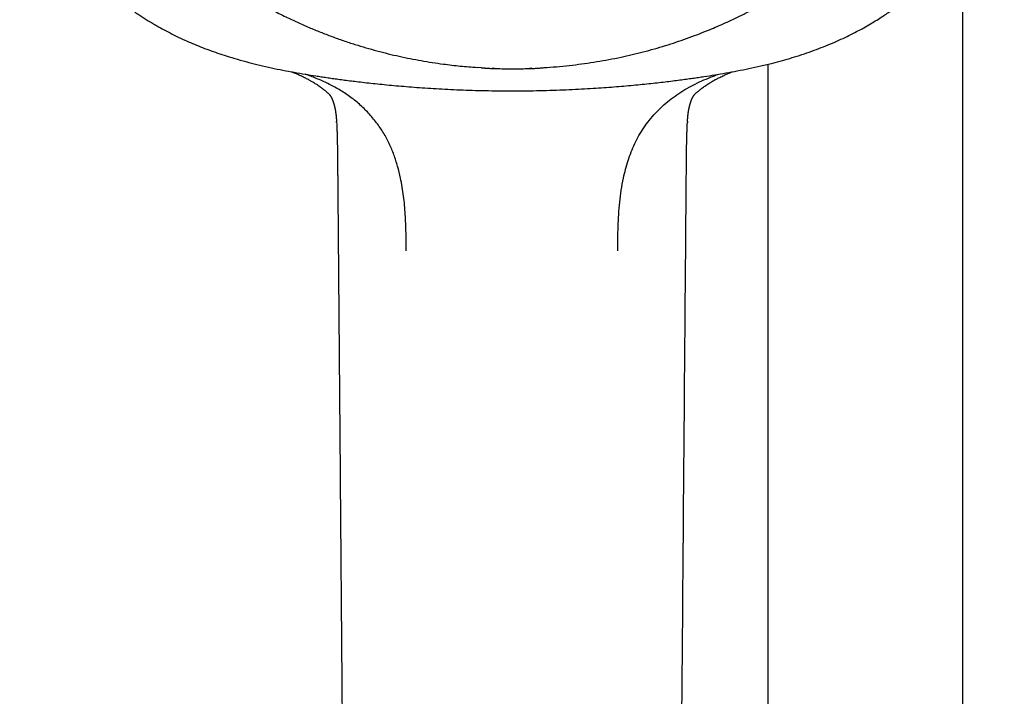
# Model space of a CAD drawing. Header units: millimetres. Extents: x 8 to 1577, y 12 to 2534.
# Tile 77 of 128: x 725 to 815, y 2039 to 2101. Entities that reach past the tile are written whole.
import ezdxf

# ---------------------------------------------------------------- set-up
doc = ezdxf.new("R2010")
doc.units = ezdxf.units.MM

msp = doc.modelspace()

# ---------------------------------------------------------------- linework, layer by layer
at = {"color": 7, "linetype": 'Continuous', "lineweight": 30}
for p, q in [((810.999, 1959.756), (810.999, 2108.172)), ((766.968, 2096.269), (766.621, 2096.301)), ((793.199, 2096.593), (793.199, 1959.756)), ((753.055, 2093.876), (753.073, 2093.859)), ((753.764, 2091.253), (753.757, 2091.345)), ((785.845, 2091.343), (785.837, 2091.247)), ((753.867, 2086.403), (753.867, 2086.407))]:
    msp.add_line(p, q, dxfattribs=at)
for points, knots in [([(772.98, 2096.301), (773.371, 2096.33), (774.153, 2096.388), (775.306, 2096.509), (776.439, 2096.654), (777.553, 2096.823), (778.663, 2097.019), (779.742, 2097.236), (780.789, 2097.471), (781.806, 2097.724), (782.816, 2097.999), (783.812, 2098.293), (784.792, 2098.607), (785.756, 2098.939), (786.712, 2099.291), (787.589, 2099.636), (788.387, 2099.968), (789.107, 2100.283), (789.823, 2100.609), (790.6, 2100.98), (791.437, 2101.4), (792.331, 2101.873), (793.214, 2102.366), (794.087, 2102.878), (794.948, 2103.41), (795.913, 2104.036), (796.973, 2104.765), (798.12, 2105.609), (799.24, 2106.49), (800.164, 2107.266), (800.905, 2107.92), (801.475, 2108.441), (802.035, 2108.972), (802.638, 2109.564), (803.28, 2110.22), (803.956, 2110.944), (804.616, 2111.684), (805.259, 2112.439), (805.884, 2113.209), (806.574, 2114.099), (807.318, 2115.117), (808.103, 2116.271), (808.85, 2117.45), (809.448, 2118.47), (809.917, 2119.318), (810.271, 2119.986), (810.612, 2120.661), (810.973, 2121.407), (811.348, 2122.227), (811.731, 2123.12), (812.093, 2124.024), (812.434, 2124.936), (812.753, 2125.857), (813.09, 2126.912), (813.433, 2128.104), (813.768, 2129.437), (814.057, 2130.781), (814.263, 2131.93), (814.406, 2132.876), (814.505, 2133.617), (814.589, 2134.36), (814.666, 2135.176), (814.731, 2136.066), (814.778, 2137.028), (814.802, 2137.993), (814.802, 2138.96), (814.779, 2139.928), (814.725, 2141.029), (814.629, 2142.26), (814.475, 2143.622), (814.274, 2144.981), (814.064, 2146.129), (813.866, 2147.066), (813.698, 2147.796), (813.516, 2148.523), (813.302, 2149.317), (813.05, 2150.177), (812.755, 2151.1), (812.437, 2152.018), (812.097, 2152.931), (811.734, 2153.837), (811.296, 2154.858), (810.771, 2155.99), (810.146, 2157.228), (809.478, 2158.448), (808.875, 2159.465), (808.359, 2160.288), (807.943, 2160.925), (807.515, 2161.554), (807.033, 2162.237), (806.492, 2162.97), (805.889, 2163.749), (805.265, 2164.517), (804.623, 2165.272), (803.961, 2166.014), (803.188, 2166.842), (802.294, 2167.747), (801.268, 2168.72), (800.208, 2169.663), (799.281, 2170.436), (798.504, 2171.052), (797.887, 2171.523), (797.262, 2171.984), (796.566, 2172.479), (795.798, 2173.002), (794.954, 2173.55), (794.095, 2174.08), (793.223, 2174.593), (792.337, 2175.087), (791.316, 2175.628), (790.154, 2176.204), (788.843, 2176.803), (787.511, 2177.364), (786.363, 2177.804), (785.413, 2178.144), (784.665, 2178.397), (783.912, 2178.637), (783.082, 2178.887), (782.172, 2179.142), (781.183, 2179.397), (780.186, 2179.63), (779.183, 2179.842), (778.172, 2180.033), (777.018, 2180.226), (775.719, 2180.408), (774.271, 2180.566), (772.816, 2180.68), (771.578, 2180.739), (770.562, 2180.764), (769.767, 2180.77), (768.972, 2180.763), (768.1, 2180.74), (767.152, 2180.698), (766.129, 2180.63), (765.106, 2180.541), (764.085, 2180.429), (763.064, 2180.295), (761.907, 2180.118), (760.617, 2179.885), (759.195, 2179.584), (757.782, 2179.239), (756.593, 2178.91), (755.625, 2178.617), (754.873, 2178.376), (754.125, 2178.121), (753.31, 2177.829), (752.431, 2177.494), (751.489, 2177.112), (750.556, 2176.71), (749.631, 2176.286), (748.715, 2175.842), (747.686, 2175.315), (746.55, 2174.694), (745.314, 2173.968), (744.102, 2173.203), (743.097, 2172.523), (742.286, 2171.945), (741.662, 2171.483), (741.046, 2171.011), (740.38, 2170.482), (739.668, 2169.892), (738.914, 2169.239), (738.175, 2168.569), (737.451, 2167.881), (736.743, 2167.178), (735.958, 2166.36), (735.105, 2165.421), (734.195, 2164.351), (733.321, 2163.252), (732.538, 2162.199), (731.841, 2161.2), (731.231, 2160.273), (730.654, 2159.345), (730.11, 2158.416), (729.59, 2157.475), (729.107, 2156.542), (728.659, 2155.622), (728.244, 2154.714), (727.852, 2153.797), (727.485, 2152.878), (727.144, 2151.96), (726.828, 2151.042), (726.534, 2150.117), (726.249, 2149.14), (725.978, 2148.112), (725.729, 2147.048), (725.512, 2145.992), (725.325, 2144.947), (725.167, 2143.897), (725.039, 2142.867), (724.941, 2141.859), (724.869, 2140.873), (724.822, 2139.885), (724.799, 2138.905), (724.801, 2137.932), (724.826, 2136.967), (724.875, 2136.003), (724.941, 2135.112), (725.02, 2134.296), (725.105, 2133.553), (725.205, 2132.812), (725.33, 2132.001), (725.484, 2131.121), (725.674, 2130.174), (725.887, 2129.23), (726.124, 2128.289), (726.384, 2127.352), (726.705, 2126.293), (727.1, 2125.115), (727.583, 2123.823), (728.111, 2122.544), (728.597, 2121.472), (729.019, 2120.603), (729.361, 2119.929), (729.716, 2119.26), (730.119, 2118.534), (730.575, 2117.752), (731.088, 2116.917), (731.622, 2116.092), (732.176, 2115.278), (732.752, 2114.475), (733.428, 2113.575), (734.216, 2112.587), (735.127, 2111.517), (736.075, 2110.475), (736.911, 2109.615), (737.615, 2108.926), (738.176, 2108.396), (738.746, 2107.876), (739.383, 2107.315), (740.088, 2106.719), (740.866, 2106.091), (741.661, 2105.479), (742.471, 2104.883), (743.296, 2104.304), (744.252, 2103.665), (745.343, 2102.978), (746.579, 2102.252), (747.842, 2101.563), (749.045, 2100.955), (750.182, 2100.42), (751.233, 2099.958), (752.281, 2099.527), (753.325, 2099.127), (754.381, 2098.751), (755.422, 2098.408), (756.447, 2098.096), (757.455, 2097.814), (758.47, 2097.554), (759.483, 2097.318), (760.493, 2097.106), (761.5, 2096.917), (762.512, 2096.75), (763.446, 2096.616), (764.299, 2096.511), (765.072, 2096.428), (765.846, 2096.356), (766.363, 2096.32), (766.621, 2096.301)], [0, 0, 0, 0, 0.004255, 0.008513, 0.012591, 0.016669, 0.020757, 0.024845, 0.028646, 0.032447, 0.036257, 0.040066, 0.043778, 0.04749, 0.051211, 0.054931, 0.057805, 0.060679, 0.063557, 0.066435, 0.070146, 0.073857, 0.077567, 0.081295, 0.085024, 0.088752, 0.094018, 0.099284, 0.104573, 0.109861, 0.112735, 0.11561, 0.118488, 0.121366, 0.125076, 0.128787, 0.132498, 0.136226, 0.139954, 0.143682, 0.148948, 0.154215, 0.159503, 0.164791, 0.167666, 0.17054, 0.173418, 0.176296, 0.180007, 0.183718, 0.187428, 0.191156, 0.194885, 0.198613, 0.203879, 0.209145, 0.214433, 0.219722, 0.222596, 0.22547, 0.228348, 0.231226, 0.234937, 0.238648, 0.242358, 0.246086, 0.249815, 0.253543, 0.258809, 0.264075, 0.269364, 0.274652, 0.277526, 0.280401, 0.283279, 0.286157, 0.289867, 0.293578, 0.297289, 0.301017, 0.304745, 0.308473, 0.313739, 0.319006, 0.324294, 0.329582, 0.332457, 0.335331, 0.338209, 0.341087, 0.344798, 0.348509, 0.352219, 0.355947, 0.359676, 0.363404, 0.36867, 0.373936, 0.379224, 0.384513, 0.387387, 0.390262, 0.39314, 0.396018, 0.399728, 0.403439, 0.407149, 0.410877, 0.414606, 0.418334, 0.4236, 0.428866, 0.434155, 0.439443, 0.442317, 0.445192, 0.44807, 0.450948, 0.454658, 0.458369, 0.46208, 0.465808, 0.469536, 0.473264, 0.47853, 0.483797, 0.489085, 0.494373, 0.497248, 0.500122, 0.503, 0.505878, 0.509589, 0.5133, 0.51701, 0.520738, 0.524467, 0.528195, 0.533461, 0.538727, 0.544015, 0.549304, 0.552178, 0.555053, 0.557931, 0.560809, 0.564519, 0.56823, 0.571941, 0.575669, 0.579397, 0.583125, 0.588391, 0.593657, 0.598946, 0.604234, 0.607109, 0.609983, 0.612861, 0.615739, 0.619449, 0.62316, 0.626871, 0.630599, 0.634327, 0.638055, 0.643322, 0.648588, 0.653876, 0.659164, 0.66342, 0.667678, 0.671756, 0.675833, 0.679922, 0.68401, 0.687811, 0.691612, 0.695421, 0.69923, 0.702943, 0.706655, 0.710375, 0.714095, 0.71835, 0.722608, 0.726686, 0.730764, 0.734852, 0.73894, 0.742741, 0.746542, 0.750352, 0.754161, 0.757873, 0.761585, 0.765306, 0.769026, 0.7719, 0.774774, 0.777652, 0.78053, 0.784241, 0.787952, 0.791662, 0.79539, 0.799119, 0.802847, 0.808113, 0.813379, 0.818668, 0.823956, 0.82683, 0.829705, 0.832583, 0.835461, 0.839171, 0.842882, 0.846593, 0.850321, 0.854049, 0.857777, 0.863043, 0.86831, 0.873598, 0.878886, 0.881761, 0.884635, 0.887513, 0.890391, 0.894102, 0.897813, 0.901523, 0.905251, 0.90898, 0.912708, 0.917974, 0.92324, 0.928528, 0.933817, 0.938072, 0.94233, 0.946408, 0.950486, 0.954574, 0.958662, 0.962463, 0.966264, 0.970073, 0.973883, 0.977595, 0.981307, 0.985027, 0.988747, 0.991559, 0.99437, 0.997185, 1, 1, 1, 1]), ([(725.299, 2114.938), (725.315, 2114.893), (725.35, 2114.793), (725.41, 2114.626), (725.481, 2114.429), (725.566, 2114.2), (725.665, 2113.941), (725.771, 2113.667), (725.886, 2113.381), (726.004, 2113.091), (726.127, 2112.802), (726.246, 2112.526), (726.358, 2112.274), (726.463, 2112.045), (726.565, 2111.825), (726.662, 2111.62), (726.753, 2111.432), (726.83, 2111.277), (726.899, 2111.139), (726.969, 2111.001), (727.053, 2110.836), (727.155, 2110.642), (727.274, 2110.418), (727.406, 2110.177), (727.573, 2109.877), (727.78, 2109.519), (728.028, 2109.106), (728.293, 2108.682), (728.574, 2108.25), (728.818, 2107.892), (729.015, 2107.611), (729.154, 2107.417), (729.281, 2107.242), (729.393, 2107.09), (729.489, 2106.963), (729.567, 2106.86), (729.629, 2106.78), (729.679, 2106.715), (729.725, 2106.655), (729.772, 2106.595), (729.836, 2106.514), (729.926, 2106.401), (730.047, 2106.25), (730.19, 2106.076), (730.355, 2105.878), (730.536, 2105.666), (730.732, 2105.441), (730.942, 2105.205), (731.174, 2104.952), (731.428, 2104.683), (731.699, 2104.406), (732.029, 2104.077), (732.41, 2103.712), (732.84, 2103.321), (733.304, 2102.917), (733.802, 2102.505), (734.329, 2102.093), (734.833, 2101.718), (735.292, 2101.393), (735.705, 2101.112), (736.079, 2100.866), (736.453, 2100.629), (736.838, 2100.394), (737.242, 2100.156), (737.748, 2099.869), (738.367, 2099.535), (739.109, 2099.161), (739.855, 2098.811), (740.598, 2098.485), (741.333, 2098.185), (742.096, 2097.893), (742.881, 2097.615), (743.755, 2097.327), (744.705, 2097.039), (745.727, 2096.758), (746.759, 2096.499), (747.801, 2096.263), (748.851, 2096.047), (749.88, 2095.856), (750.886, 2095.684), (751.713, 2095.551), (752.368, 2095.45), (752.868, 2095.375), (753.385, 2095.301), (753.933, 2095.225), (754.514, 2095.147), (755.127, 2095.068), (755.796, 2094.987), (756.523, 2094.902), (757.312, 2094.816), (758.139, 2094.732), (759.007, 2094.65), (759.915, 2094.571), (760.863, 2094.496), (761.851, 2094.425), (762.879, 2094.36), (763.948, 2094.303), (765.051, 2094.253), (766.187, 2094.212), (767.357, 2094.182), (768.566, 2094.162), (769.385, 2094.16), (769.801, 2094.159)], [0, 0, 0, 0, 0.002683, 0.005986, 0.009941, 0.014567, 0.019878, 0.025883, 0.031589, 0.037817, 0.044132, 0.049981, 0.055361, 0.060269, 0.064702, 0.06949, 0.073548, 0.076875, 0.079576, 0.082506, 0.085858, 0.090333, 0.095241, 0.100548, 0.106254, 0.115096, 0.124432, 0.134057, 0.143972, 0.154177, 0.159039, 0.163755, 0.167926, 0.171544, 0.174606, 0.177112, 0.178966, 0.180441, 0.181883, 0.183316, 0.184792, 0.187894, 0.191613, 0.195951, 0.200909, 0.206491, 0.212053, 0.218132, 0.224727, 0.231836, 0.239434, 0.247045, 0.258633, 0.269748, 0.280397, 0.293945, 0.306693, 0.318658, 0.32985, 0.338748, 0.3471, 0.355359, 0.36392, 0.37279, 0.381964, 0.396981, 0.412708, 0.429111, 0.443641, 0.458602, 0.474001, 0.489827, 0.505601, 0.52589, 0.545781, 0.565292, 0.58579, 0.60589, 0.625545, 0.644626, 0.663265, 0.672606, 0.681891, 0.691636, 0.701991, 0.712957, 0.724531, 0.736715, 0.750819, 0.76566, 0.781236, 0.797548, 0.814596, 0.832383, 0.850915, 0.870195, 0.890224, 0.911005, 0.93215, 0.954028, 0.976643, 1, 1, 1, 1]), ([(769.801, 2094.159), (770.234, 2094.16), (771.087, 2094.163), (772.344, 2094.184), (773.559, 2094.217), (774.73, 2094.26), (775.859, 2094.313), (776.926, 2094.373), (777.933, 2094.438), (778.881, 2094.507), (779.792, 2094.58), (780.665, 2094.657), (781.502, 2094.736), (782.301, 2094.818), (783.064, 2094.901), (783.789, 2094.985), (784.477, 2095.069), (785.124, 2095.152), (785.73, 2095.233), (786.297, 2095.312), (786.833, 2095.39), (787.512, 2095.492), (788.352, 2095.624), (789.369, 2095.794), (790.408, 2095.983), (791.47, 2096.194), (792.554, 2096.432), (793.574, 2096.68), (794.527, 2096.935), (795.413, 2097.193), (796.306, 2097.475), (797.195, 2097.78), (798.064, 2098.103), (798.893, 2098.437), (799.678, 2098.779), (800.42, 2099.126), (801.124, 2099.479), (801.79, 2099.833), (802.417, 2100.187), (803.004, 2100.538), (803.525, 2100.867), (804.005, 2101.183), (804.463, 2101.499), (804.946, 2101.847), (805.45, 2102.229), (805.91, 2102.596), (806.322, 2102.939), (806.684, 2103.252), (807.052, 2103.583), (807.426, 2103.934), (807.803, 2104.303), (808.165, 2104.673), (808.499, 2105.028), (808.793, 2105.353), (809.052, 2105.648), (809.276, 2105.912), (809.468, 2106.144), (809.629, 2106.342), (809.747, 2106.489), (809.829, 2106.593), (809.885, 2106.666), (809.94, 2106.736), (810, 2106.815), (810.073, 2106.91), (810.165, 2107.032), (810.274, 2107.178), (810.397, 2107.346), (810.533, 2107.535), (810.678, 2107.739), (810.824, 2107.951), (810.967, 2108.161), (811.149, 2108.435), (811.365, 2108.77), (811.61, 2109.165), (811.841, 2109.552), (812.054, 2109.922), (812.246, 2110.267), (812.416, 2110.582), (812.54, 2110.819), (812.625, 2110.984), (812.676, 2111.084), (812.721, 2111.174), (812.766, 2111.264), (812.817, 2111.367), (812.883, 2111.502), (812.966, 2111.674), (813.065, 2111.884), (813.18, 2112.132), (813.309, 2112.419), (813.451, 2112.743), (813.605, 2113.107), (813.769, 2113.509), (813.942, 2113.95), (814.123, 2114.43), (814.242, 2114.764), (814.303, 2114.938)], [0, 0, 0, 0, 0.024327, 0.047851, 0.07058, 0.092516, 0.113664, 0.134027, 0.152509, 0.170297, 0.187392, 0.203807, 0.219541, 0.23459, 0.24895, 0.26262, 0.275597, 0.28788, 0.299267, 0.309982, 0.320026, 0.329684, 0.348572, 0.367836, 0.387621, 0.407945, 0.428765, 0.450034, 0.467046, 0.48436, 0.50199, 0.519889, 0.537406, 0.554376, 0.570401, 0.585887, 0.60079, 0.615072, 0.628704, 0.641666, 0.65396, 0.663811, 0.674389, 0.685697, 0.697747, 0.710548, 0.719345, 0.728477, 0.737949, 0.747769, 0.75793, 0.768264, 0.77759, 0.786029, 0.793575, 0.800237, 0.806024, 0.810943, 0.814996, 0.816889, 0.818593, 0.820303, 0.822045, 0.824285, 0.827217, 0.830841, 0.834769, 0.839277, 0.844251, 0.849212, 0.854107, 0.858936, 0.868152, 0.877119, 0.885835, 0.894152, 0.901773, 0.908689, 0.914883, 0.917283, 0.919464, 0.921425, 0.92317, 0.925268, 0.928159, 0.931844, 0.936323, 0.941595, 0.947648, 0.954474, 0.962066, 0.970421, 0.979531, 0.989392, 1, 1, 1, 1]), ([(766.968, 2096.269), (767.003, 2096.267), (767.074, 2096.263), (767.177, 2096.256), (767.279, 2096.249), (767.377, 2096.242), (767.472, 2096.235), (767.563, 2096.229), (767.687, 2096.221), (767.829, 2096.213), (767.976, 2096.205), (768.096, 2096.199), (768.163, 2096.196), (768.195, 2096.195)], [0, 0, 0, 0, 0.071729, 0.143517, 0.215043, 0.285977, 0.356025, 0.424937, 0.492521, 0.64351, 0.775654, 0.893017, 1, 1, 1, 1]), ([(768.195, 2096.195), (768.185, 2096.196), (768.158, 2096.197), (768.119, 2096.202), (768.075, 2096.212), (768.041, 2096.221), (768.02, 2096.229), (768.014, 2096.231)], [0, 0, 0, 0, 0.167078, 0.415571, 0.62844, 0.882052, 1, 1, 1, 1]), ([(768.015, 2096.235), (768.039, 2096.227), (768.105, 2096.204), (768.171, 2096.215), (768.212, 2096.222)], [0, 0, 0, 0, 0.3595306, 1, 1, 1, 1]), ([(768.202, 2096.205), (768.205, 2096.206), (768.209, 2096.207), (768.212, 2096.221), (768.212, 2096.223)], [0, 0, 0, 0, 0.860748, 1, 1, 1, 1]), ([(768.202, 2096.202), (768.42, 2096.195), (768.953, 2096.177), (769.486, 2096.174), (769.801, 2096.173)], [0, 0, 0, 0, 0.409512, 1, 1, 1, 1]), ([(769.801, 2096.173), (770.155, 2096.174), (770.688, 2096.176), (771.22, 2096.196), (771.4, 2096.203)], [0, 0, 0, 0, 0.6629426, 1, 1, 1, 1]), ([(771.39, 2096.221), (771.432, 2096.215), (771.497, 2096.204), (771.563, 2096.227), (771.587, 2096.235)], [0, 0, 0, 0, 0.640806, 1, 1, 1, 1]), ([(771.39, 2096.223), (771.39, 2096.221), (771.394, 2096.207), (771.397, 2096.206), (771.4, 2096.205)], [0, 0, 0, 0, 0.140281, 1, 1, 1, 1]), ([(771.407, 2096.195), (771.444, 2096.197), (771.523, 2096.199), (771.634, 2096.205), (771.733, 2096.209), (771.81, 2096.213), (771.897, 2096.217), (771.993, 2096.223), (772.129, 2096.231), (772.307, 2096.244), (772.528, 2096.262), (772.754, 2096.28), (772.906, 2096.289), (772.981, 2096.293)], [0, 0, 0, 0, 0.0996131, 0.2132176, 0.2638973, 0.3181195, 0.3762282, 0.4385225, 0.5052366, 0.6281595, 0.7532913, 0.8781186, 1, 1, 1, 1]), ([(771.588, 2096.232), (771.574, 2096.227), (771.543, 2096.215), (771.492, 2096.204), (771.445, 2096.197), (771.418, 2096.196), (771.407, 2096.195)], [0, 0, 0, 0, 0.243137, 0.577082, 0.827929, 1, 1, 1, 1]), ([(749.681, 2095.896), (749.683, 2095.895), (749.704, 2095.887), (749.748, 2095.869), (749.827, 2095.838), (749.932, 2095.795), (750.066, 2095.739), (750.216, 2095.674), (750.382, 2095.6), (750.555, 2095.52), (750.736, 2095.433), (750.912, 2095.346), (751.075, 2095.26), (751.217, 2095.184), (751.336, 2095.118), (751.457, 2095.048), (751.608, 2094.959), (751.788, 2094.848), (751.973, 2094.728), (752.143, 2094.612), (752.28, 2094.515), (752.383, 2094.439), (752.454, 2094.386), (752.516, 2094.338), (752.584, 2094.285), (752.67, 2094.217), (752.774, 2094.132), (752.885, 2094.039), (752.991, 2093.947), (753.055, 2093.889), (753.087, 2093.86)], [0, 0, 0, 0, 0.002014, 0.016141, 0.034688, 0.063186, 0.098757, 0.140165, 0.181913, 0.231134, 0.279869, 0.328163, 0.375427, 0.415608, 0.447279, 0.475495, 0.519528, 0.578127, 0.633867, 0.686108, 0.733713, 0.760632, 0.783215, 0.801447, 0.820851, 0.848959, 0.885073, 0.924149, 0.962355, 1, 1, 1, 1]), ([(760.142, 2079.522), (760.136, 2080.079), (760.123, 2081.194), (760.06, 2082.867), (759.909, 2084.536), (759.667, 2086.006), (759.358, 2087.266), (759.018, 2088.32), (758.591, 2089.343), (758.065, 2090.328), (757.431, 2091.264), (756.693, 2092.14), (755.869, 2092.944), (754.968, 2093.659), (754.003, 2094.284), (752.982, 2094.829), (751.957, 2095.293), (751.263, 2095.554), (750.936, 2095.678)], [0, 0, 0, 0, 0.082143, 0.164306, 0.246646, 0.328884, 0.383453, 0.437824, 0.492252, 0.547179, 0.603189, 0.660382, 0.718028, 0.775371, 0.832496, 0.889976, 0.948079, 1, 1, 1, 1]), ([(779.46, 2079.522), (779.464, 2079.894), (779.472, 2080.637), (779.499, 2081.752), (779.551, 2082.866), (779.642, 2083.98), (779.782, 2085.089), (779.963, 2086.096), (780.177, 2086.998), (780.41, 2087.795), (780.689, 2088.576), (781.018, 2089.338), (781.402, 2090.079), (781.846, 2090.795), (782.352, 2091.481), (782.914, 2092.134), (783.526, 2092.745), (784.181, 2093.307), (784.875, 2093.817), (785.603, 2094.277), (786.362, 2094.694), (787.149, 2095.071), (787.919, 2095.4), (788.431, 2095.591), (788.667, 2095.679)], [0, 0, 0, 0, 0.054754, 0.109503, 0.164279, 0.219148, 0.274064, 0.328851, 0.369797, 0.410613, 0.451371, 0.492212, 0.53333, 0.574971, 0.617361, 0.66034, 0.703574, 0.746717, 0.789596, 0.832438, 0.875483, 0.918907, 0.962531, 1, 1, 1, 1]), ([(786.515, 2093.86), (786.524, 2093.868), (786.544, 2093.886), (786.602, 2093.939), (786.682, 2094.009), (786.785, 2094.097), (786.904, 2094.195), (787.031, 2094.296), (787.161, 2094.396), (787.296, 2094.496), (787.435, 2094.595), (787.578, 2094.693), (787.724, 2094.79), (787.863, 2094.878), (787.985, 2094.953), (788.083, 2095.011), (788.154, 2095.053), (788.206, 2095.083), (788.254, 2095.111), (788.312, 2095.143), (788.389, 2095.186), (788.493, 2095.242), (788.626, 2095.313), (788.792, 2095.397), (788.973, 2095.485), (789.206, 2095.594), (789.479, 2095.715), (789.736, 2095.823), (789.885, 2095.881), (789.931, 2095.899)], [0, 0, 0, 0, 0.017895, 0.040559, 0.069308, 0.104783, 0.144757, 0.185443, 0.22679, 0.268786, 0.311421, 0.354683, 0.398581, 0.441233, 0.476867, 0.505103, 0.524903, 0.538131, 0.549298, 0.565556, 0.587015, 0.613706, 0.651945, 0.697631, 0.74886, 0.799, 0.88453, 0.964834, 1, 1, 1, 1]), ([(753.087, 2093.861), (753.089, 2093.859), (753.092, 2093.855), (753.097, 2093.848), (753.102, 2093.841), (753.107, 2093.836), (753.11, 2093.831), (753.115, 2093.825), (753.12, 2093.817), (753.127, 2093.809), (753.133, 2093.8), (753.139, 2093.791), (753.145, 2093.783), (753.151, 2093.775), (753.157, 2093.766), (753.164, 2093.756), (753.172, 2093.744), (753.18, 2093.731), (753.188, 2093.719), (753.195, 2093.708), (753.201, 2093.698), (753.207, 2093.689), (753.214, 2093.678), (753.221, 2093.666), (753.229, 2093.652), (753.237, 2093.639), (753.244, 2093.628), (753.25, 2093.617), (753.256, 2093.606), (753.262, 2093.595), (753.269, 2093.582), (753.277, 2093.567), (753.285, 2093.552), (753.292, 2093.538), (753.297, 2093.528), (753.301, 2093.521), (753.306, 2093.512), (753.311, 2093.501), (753.317, 2093.488), (753.324, 2093.474), (753.332, 2093.458), (753.338, 2093.444), (753.344, 2093.431), (753.35, 2093.419), (753.355, 2093.406), (753.362, 2093.391), (753.37, 2093.373), (753.379, 2093.352), (753.387, 2093.331), (753.395, 2093.313), (753.401, 2093.298), (753.406, 2093.284), (753.412, 2093.268), (753.42, 2093.248), (753.429, 2093.225), (753.438, 2093.198), (753.446, 2093.176), (753.452, 2093.16), (753.457, 2093.146), (753.462, 2093.131), (753.467, 2093.115), (753.473, 2093.097), (753.48, 2093.076), (753.486, 2093.056), (753.492, 2093.038), (753.497, 2093.023), (753.501, 2093.009), (753.505, 2092.994), (753.511, 2092.977), (753.518, 2092.952), (753.528, 2092.919), (753.537, 2092.883), (753.545, 2092.856), (753.551, 2092.834), (753.557, 2092.81), (753.563, 2092.784), (753.57, 2092.756), (753.577, 2092.728), (753.584, 2092.701), (753.589, 2092.678), (753.594, 2092.656), (753.599, 2092.633), (753.605, 2092.606), (753.612, 2092.575), (753.618, 2092.545), (753.623, 2092.518), (753.628, 2092.495), (753.632, 2092.472), (753.637, 2092.449), (753.642, 2092.421), (753.647, 2092.391), (753.653, 2092.361), (753.657, 2092.335), (753.661, 2092.312), (753.664, 2092.29), (753.668, 2092.268), (753.672, 2092.239), (753.678, 2092.204), (753.683, 2092.167), (753.688, 2092.136), (753.691, 2092.109), (753.695, 2092.083), (753.699, 2092.049), (753.704, 2092.009), (753.709, 2091.97), (753.712, 2091.94), (753.715, 2091.917), (753.718, 2091.893), (753.721, 2091.866), (753.724, 2091.834), (753.727, 2091.798), (753.731, 2091.764), (753.733, 2091.735), (753.736, 2091.709), (753.738, 2091.683), (753.74, 2091.653), (753.743, 2091.616), (753.746, 2091.58), (753.749, 2091.548), (753.75, 2091.523), (753.752, 2091.505), (753.753, 2091.492), (753.754, 2091.476), (753.756, 2091.447), (753.759, 2091.399), (753.761, 2091.358), (753.763, 2091.335)], [0, 0, 0, 0, 0.01128, 0.021995, 0.031172, 0.037527, 0.043886, 0.050563, 0.058905, 0.068862, 0.078075, 0.086072, 0.09315, 0.100364, 0.107788, 0.1161, 0.126655, 0.137652, 0.146697, 0.15456, 0.161175, 0.16815, 0.175852, 0.185122, 0.195518, 0.20452, 0.212784, 0.220342, 0.227785, 0.235717, 0.245414, 0.25672, 0.26696, 0.275094, 0.281971, 0.288197, 0.294343, 0.300995, 0.309605, 0.319601, 0.330082, 0.339523, 0.346903, 0.353701, 0.360552, 0.369253, 0.379272, 0.391296, 0.402423, 0.411019, 0.418043, 0.424494, 0.430977, 0.439814, 0.451879, 0.462818, 0.471661, 0.478172, 0.484253, 0.490451, 0.496248, 0.503541, 0.511558, 0.519715, 0.526629, 0.531828, 0.536085, 0.542017, 0.548398, 0.556894, 0.567309, 0.580799, 0.589689, 0.597228, 0.605263, 0.613339, 0.622786, 0.632994, 0.641308, 0.648216, 0.65495, 0.662263, 0.670623, 0.68061, 0.690475, 0.698406, 0.705092, 0.711499, 0.718337, 0.726368, 0.736099, 0.745119, 0.752376, 0.758802, 0.764749, 0.770774, 0.778001, 0.789649, 0.800506, 0.809276, 0.816174, 0.823038, 0.832135, 0.844628, 0.855547, 0.863329, 0.869464, 0.875571, 0.882858, 0.891723, 0.901879, 0.911189, 0.918451, 0.924544, 0.930764, 0.937731, 0.946034, 0.955305, 0.96149, 0.966278, 0.970725, 0.972905, 0.975949, 0.980181, 0.988757, 1, 1, 1, 1]), ([(785.84, 2091.335), (785.841, 2091.352), (785.842, 2091.382), (785.845, 2091.422), (785.847, 2091.458), (785.849, 2091.49), (785.851, 2091.52), (785.854, 2091.548), (785.855, 2091.572), (785.857, 2091.593), (785.858, 2091.613), (785.86, 2091.634), (785.862, 2091.66), (785.865, 2091.694), (785.868, 2091.73), (785.871, 2091.764), (785.874, 2091.786), (785.875, 2091.802), (785.877, 2091.819), (785.879, 2091.84), (785.882, 2091.866), (785.885, 2091.897), (785.888, 2091.93), (785.892, 2091.96), (785.895, 2091.986), (785.898, 2092.01), (785.901, 2092.032), (785.904, 2092.056), (785.907, 2092.084), (785.911, 2092.114), (785.915, 2092.142), (785.919, 2092.167), (785.922, 2092.187), (785.924, 2092.205), (785.927, 2092.222), (785.93, 2092.24), (785.933, 2092.263), (785.938, 2092.292), (785.943, 2092.324), (785.949, 2092.355), (785.952, 2092.378), (785.956, 2092.395), (785.959, 2092.412), (785.962, 2092.43), (785.966, 2092.452), (785.971, 2092.477), (785.976, 2092.504), (785.981, 2092.528), (785.985, 2092.548), (785.989, 2092.566), (785.992, 2092.583), (785.996, 2092.6), (786.001, 2092.622), (786.006, 2092.648), (786.013, 2092.676), (786.019, 2092.701), (786.024, 2092.722), (786.027, 2092.738), (786.031, 2092.752), (786.035, 2092.768), (786.039, 2092.787), (786.045, 2092.809), (786.052, 2092.834), (786.058, 2092.859), (786.065, 2092.884), (786.071, 2092.906), (786.078, 2092.929), (786.085, 2092.953), (786.093, 2092.981), (786.101, 2093.01), (786.11, 2093.038), (786.117, 2093.061), (786.124, 2093.082), (786.131, 2093.103), (786.139, 2093.128), (786.148, 2093.154), (786.157, 2093.179), (786.165, 2093.201), (786.172, 2093.22), (786.178, 2093.237), (786.185, 2093.254), (786.192, 2093.274), (786.201, 2093.296), (786.209, 2093.316), (786.215, 2093.333), (786.221, 2093.347), (786.226, 2093.359), (786.231, 2093.37), (786.237, 2093.384), (786.245, 2093.402), (786.253, 2093.42), (786.261, 2093.437), (786.267, 2093.452), (786.273, 2093.465), (786.279, 2093.477), (786.285, 2093.49), (786.293, 2093.506), (786.303, 2093.525), (786.313, 2093.544), (786.321, 2093.56), (786.328, 2093.573), (786.336, 2093.587), (786.346, 2093.605), (786.356, 2093.623), (786.365, 2093.638), (786.371, 2093.648), (786.376, 2093.657), (786.38, 2093.664), (786.385, 2093.672), (786.392, 2093.684), (786.4, 2093.697), (786.417, 2093.724), (786.431, 2093.744), (786.43, 2093.742), (786.431, 2093.745), (786.438, 2093.755), (786.446, 2093.767), (786.455, 2093.78), (786.463, 2093.792), (786.47, 2093.801), (786.475, 2093.808), (786.479, 2093.813), (786.482, 2093.818), (786.486, 2093.823), (786.491, 2093.83), (786.496, 2093.837), (786.502, 2093.844), (786.507, 2093.851), (786.511, 2093.855), (786.513, 2093.858), (786.514, 2093.859), (786.515, 2093.86), (786.515, 2093.861)], [0, 0, 0, 0, 0.009682, 0.016907, 0.021806, 0.026944, 0.03358, 0.039593, 0.044124, 0.048575, 0.053004, 0.057604, 0.063608, 0.071499, 0.080053, 0.088037, 0.094144, 0.099211, 0.10411, 0.10908, 0.116163, 0.124628, 0.134208, 0.142853, 0.149834, 0.156283, 0.162293, 0.168688, 0.176213, 0.185221, 0.193716, 0.200436, 0.206154, 0.211002, 0.215732, 0.220465, 0.226653, 0.235306, 0.245191, 0.253679, 0.260213, 0.265557, 0.27081, 0.275459, 0.281761, 0.289711, 0.297943, 0.305671, 0.311703, 0.31701, 0.322159, 0.327425, 0.33421, 0.342241, 0.351226, 0.359992, 0.366522, 0.371382, 0.376143, 0.3809, 0.386982, 0.394344, 0.402788, 0.411997, 0.419849, 0.427739, 0.435231, 0.443416, 0.452988, 0.464433, 0.474948, 0.483258, 0.490911, 0.498874, 0.507934, 0.519148, 0.530167, 0.539264, 0.547283, 0.554279, 0.561557, 0.570661, 0.581477, 0.591508, 0.60017, 0.606973, 0.613248, 0.619608, 0.627083, 0.636451, 0.646834, 0.657468, 0.666867, 0.67467, 0.682479, 0.690751, 0.70001, 0.714578, 0.728289, 0.739325, 0.74817, 0.75696, 0.769695, 0.786045, 0.795681, 0.802935, 0.808555, 0.814162, 0.81994, 0.827541, 0.839003, 0.849718, 0.859076, 0.867253, 0.874723, 0.881661, 0.891486, 0.904154, 0.915919, 0.925077, 0.931861, 0.936569, 0.941277, 0.946981, 0.954773, 0.964156, 0.972925, 0.980705, 0.987782, 0.993462, 0.998878, 1, 1, 1, 1]), ([(753.769, 2091.255), (753.776, 2091.112), (753.79, 2090.834), (753.805, 2090.423), (753.816, 2090.082), (753.823, 2089.807), (753.828, 2089.599), (753.832, 2089.418), (753.834, 2089.271), (753.836, 2089.167), (753.838, 2089.1), (753.838, 2089.056), (753.839, 2089.004), (753.84, 2088.929), (753.842, 2088.821), (753.844, 2088.68), (753.847, 2088.495), (753.849, 2088.261), (753.852, 2087.974), (753.856, 2087.644), (753.859, 2087.269), (753.862, 2086.85), (753.865, 2086.556), (753.866, 2086.401)], [0, 0, 0, 0, 0.090808, 0.176246, 0.256506, 0.302288, 0.346162, 0.383975, 0.414077, 0.436465, 0.447732, 0.455063, 0.463929, 0.479436, 0.501585, 0.530379, 0.565818, 0.615563, 0.674356, 0.742197, 0.819087, 0.905023, 1, 1, 1, 1]), ([(785.736, 2086.401), (785.737, 2086.546), (785.739, 2086.822), (785.743, 2087.218), (785.746, 2087.576), (785.749, 2087.895), (785.752, 2088.176), (785.755, 2088.419), (785.757, 2088.624), (785.76, 2088.791), (785.762, 2088.919), (785.763, 2089.009), (785.764, 2089.071), (785.765, 2089.137), (785.767, 2089.237), (785.77, 2089.39), (785.774, 2089.59), (785.78, 2089.837), (785.788, 2090.127), (785.798, 2090.463), (785.813, 2090.842), (785.826, 2091.109), (785.833, 2091.25)], [0, 0, 0, 0, 0.089144, 0.170447, 0.243905, 0.309515, 0.367277, 0.417191, 0.459259, 0.493481, 0.51986, 0.538396, 0.549092, 0.557746, 0.579128, 0.610598, 0.65194, 0.702644, 0.762774, 0.832374, 0.911453, 1, 1, 1, 1]), ([(753.866, 2086.407), (753.873, 2085.495), (753.892, 2083.183), (753.924, 2079.473), (753.959, 2075.275), (753.995, 2071.076), (754.029, 2066.903), (754.063, 2062.752), (754.096, 2058.621), (754.129, 2054.48), (754.164, 2050.056), (754.203, 2045.346), (754.243, 2040.347), (754.284, 2035.328), (754.325, 2030.296), (754.366, 2025.258), (754.417, 2018.905), (754.479, 2011.243), (754.551, 2002.276), (754.622, 1993.319), (754.693, 1984.364), (754.762, 1975.654), (754.807, 1969.93), (754.829, 1967.191)], [0, 0, 0, 0, 0.022977, 0.058226, 0.093469, 0.128706, 0.163933, 0.198524, 0.233141, 0.267841, 0.302679, 0.344393, 0.38634, 0.42846, 0.470693, 0.51298, 0.555261, 0.630613, 0.7058, 0.7809, 0.85599, 0.9311, 1, 1, 1, 1]), ([(784.773, 1967.191), (784.807, 1971.475), (784.877, 1980.292), (784.982, 1993.644), (785.091, 2007.248), (785.201, 2020.855), (785.322, 2035.865), (785.456, 2052.272), (785.598, 2069.589), (785.692, 2080.968), (785.736, 2086.415)], [0, 0, 0, 0, 0.107761, 0.221798, 0.335909, 0.450054, 0.564192, 0.713601, 0.862923, 1, 1, 1, 1])]:
    msp.add_open_spline(points, degree=3, knots=knots, dxfattribs=at)

doc.saveas('drawing.dxf')
